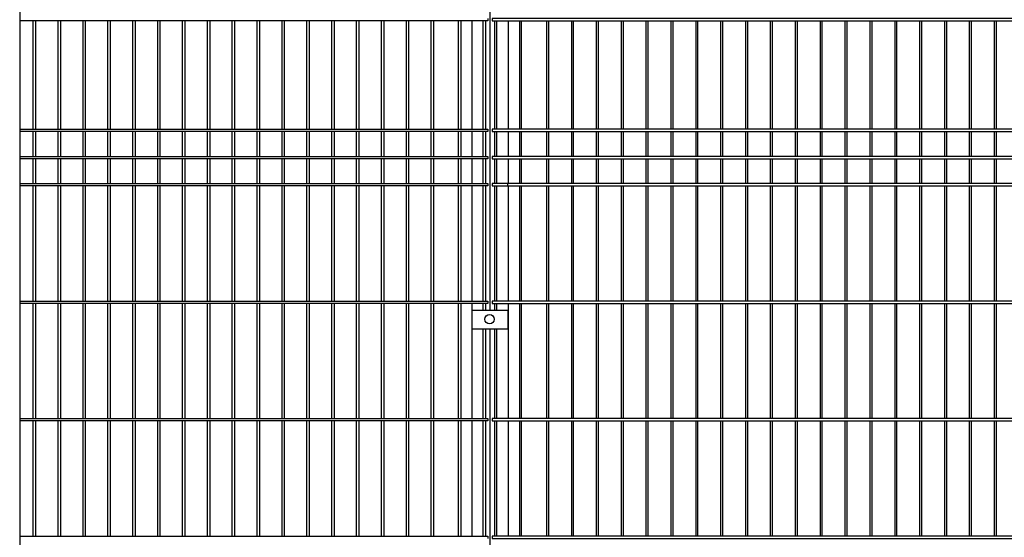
# Model space of a CAD drawing. Header units: inches. Extents: x 6778 to 7415, y 45 to 1090.
# Tile 28 of 41: x 6921 to 6982, y 586 to 618. Entities that reach past the tile are written whole.
import ezdxf

# ---------------------------------------------------------------- set-up
doc = ezdxf.new("R2010")
doc.units = ezdxf.units.IN
doc.header["$MEASUREMENT"] = 0
doc.linetypes.add('CENTER', pattern=[50.8, 31.75, -6.35, 6.35, -6.35])
doc.linetypes.add('K5LT_BASIC', pattern=[0])
doc.layers.add('Системный слой VIEW1', color=7, linetype='Continuous')

msp = doc.modelspace()

# ---------------------------------------------------------------- linework, layer by layer
at = {"color": 2, "linetype": 'CENTER'}
for p, q in [((6949.809, 600.027), (6949.809, 638.707)), ((6949.809, 578.999), (6949.809, 598.907))]:
    msp.add_line(p, q, dxfattribs=at)
at = {"color": 3}
msp.add_line((6920.69, 619.018), (6920.69, 572.149), dxfattribs=at)
at = {"color": 4}
msp.add_line((6950.921, 607.755), (6950.921, 607.872), dxfattribs=at)
at = {"linetype": 'ByBlock'}
msp.add_circle((6949.782, 599.496), 0.291, dxfattribs=at)
at = {"layer": 'Системный слой VIEW1', "linetype": 'K5LT_BASIC'}
for p, q in [((6949.673, 617.975), (6920.69, 617.975)), ((6921.533, 611.255), (6921.533, 617.975)), ((6921.673, 617.975), (6921.673, 611.255)), ((6923.073, 611.255), (6923.073, 617.975)), ((6923.213, 617.975), (6923.213, 611.255)), ((6924.613, 611.255), (6924.613, 617.975)), ((6924.753, 617.975), (6924.753, 611.255)), ((6926.153, 611.255), (6926.153, 617.975)), ((6926.293, 617.975), (6926.293, 611.255)), ((6927.693, 611.255), (6927.693, 617.975)), ((6927.833, 617.975), (6927.833, 611.255)), ((6929.233, 611.255), (6929.233, 617.975)), ((6929.373, 617.975), (6929.373, 611.255)), ((6930.773, 611.255), (6930.773, 617.975)), ((6930.913, 617.975), (6930.913, 611.255)), ((6932.313, 611.255), (6932.313, 617.975)), ((6932.453, 617.975), (6932.453, 611.255)), ((6933.853, 611.255), (6933.853, 617.975)), ((6933.993, 617.975), (6933.993, 611.255)), ((6935.393, 611.255), (6935.393, 617.975)), ((6935.533, 617.975), (6935.533, 611.255)), ((6936.933, 611.255), (6936.933, 617.975)), ((6937.073, 617.975), (6937.073, 611.255)), ((6938.473, 611.255), (6938.473, 617.975)), ((6938.613, 617.975), (6938.613, 611.255)), ((6940.013, 611.255), (6940.013, 617.975)), ((6940.153, 617.975), (6940.153, 611.255)), ((6941.553, 611.255), (6941.553, 617.975)), ((6941.693, 617.975), (6941.693, 611.255)), ((6943.093, 611.255), (6943.093, 617.975)), ((6943.233, 617.975), (6943.233, 611.255)), ((6944.633, 611.255), (6944.633, 617.975)), ((6944.773, 617.975), (6944.773, 611.255)), ((6946.173, 611.255), (6946.173, 617.975)), ((6946.313, 617.975), (6946.313, 611.255)), ((6947.853, 611.255), (6947.853, 617.975)), ((6947.993, 617.975), (6947.993, 611.255)), ((6949.393, 611.255), (6949.393, 617.975)), ((6949.533, 617.975), (6949.533, 611.255)), ((6949.673, 618.115), (6949.673, 617.975)), ((6949.945, 618.115), (6949.945, 617.975)), ((6950.085, 617.975), (6950.085, 611.255)), ((6950.225, 611.255), (6950.225, 617.975)), ((6951.625, 617.975), (6951.625, 611.255)), ((6951.765, 611.255), (6951.765, 617.975)), ((6953.305, 617.975), (6953.305, 611.255)), ((6953.445, 611.255), (6953.445, 617.975)), ((6954.845, 617.975), (6954.845, 611.255)), ((6954.985, 611.255), (6954.985, 617.975)), ((6956.385, 617.975), (6956.385, 611.255)), ((6956.525, 611.255), (6956.525, 617.975)), ((6957.925, 617.975), (6957.925, 611.255)), ((6958.065, 611.255), (6958.065, 617.975)), ((6959.465, 617.975), (6959.465, 611.255)), ((6959.605, 611.255), (6959.605, 617.975)), ((6961.005, 617.975), (6961.005, 611.255)), ((6961.145, 611.255), (6961.145, 617.975)), ((6962.545, 617.975), (6962.545, 611.255)), ((6962.685, 611.255), (6962.685, 617.975)), ((6964.085, 617.975), (6964.085, 611.255)), ((6964.225, 611.255), (6964.225, 617.975)), ((6965.625, 617.975), (6965.625, 611.255)), ((6965.765, 611.255), (6965.765, 617.975)), ((6967.165, 617.975), (6967.165, 611.255)), ((6967.305, 611.255), (6967.305, 617.975)), ((6968.705, 617.975), (6968.705, 611.255)), ((6968.845, 611.255), (6968.845, 617.975)), ((6970.245, 617.975), (6970.245, 611.255)), ((6970.385, 611.255), (6970.385, 617.975)), ((6971.785, 617.975), (6971.785, 611.255)), ((6971.925, 611.255), (6971.925, 617.975)), ((6973.325, 617.975), (6973.325, 611.255)), ((6973.465, 611.255), (6973.465, 617.975)), ((6974.865, 617.975), (6974.865, 611.255)), ((6975.005, 611.255), (6975.005, 617.975)), ((6976.405, 617.975), (6976.405, 611.255)), ((6976.545, 611.255), (6976.545, 617.975)), ((6977.945, 617.975), (6977.945, 611.255)), ((6978.085, 611.255), (6978.085, 617.975)), ((6979.485, 617.975), (6979.485, 611.255)), ((6979.625, 611.255), (6979.625, 617.975)), ((6981.025, 617.975), (6981.025, 611.255)), ((6981.165, 611.255), (6981.165, 617.975)), ((6920.69, 611.255), (6949.673, 611.255)), ((6949.673, 611.115), (6920.69, 611.115)), ((6921.533, 609.575), (6921.533, 611.115)), ((6921.673, 611.115), (6921.673, 609.575)), ((6923.073, 609.575), (6923.073, 611.115)), ((6923.213, 611.115), (6923.213, 609.575)), ((6924.613, 609.575), (6924.613, 611.115)), ((6924.753, 611.115), (6924.753, 609.575)), ((6926.153, 609.575), (6926.153, 611.115)), ((6926.293, 611.115), (6926.293, 609.575)), ((6927.693, 609.575), (6927.693, 611.115)), ((6927.833, 611.115), (6927.833, 609.575)), ((6929.233, 609.575), (6929.233, 611.115)), ((6929.373, 611.115), (6929.373, 609.575)), ((6930.773, 609.575), (6930.773, 611.115)), ((6930.913, 611.115), (6930.913, 609.575)), ((6932.313, 609.575), (6932.313, 611.115)), ((6932.453, 611.115), (6932.453, 609.575)), ((6933.853, 609.575), (6933.853, 611.115)), ((6933.993, 611.115), (6933.993, 609.575)), ((6935.393, 609.575), (6935.393, 611.115)), ((6935.533, 611.115), (6935.533, 609.575)), ((6936.933, 609.575), (6936.933, 611.115)), ((6937.073, 611.115), (6937.073, 609.575)), ((6938.473, 609.575), (6938.473, 611.115)), ((6938.613, 611.115), (6938.613, 609.575)), ((6940.013, 609.575), (6940.013, 611.115)), ((6940.153, 611.115), (6940.153, 609.575)), ((6941.553, 609.575), (6941.553, 611.115)), ((6941.693, 611.115), (6941.693, 609.575)), ((6943.093, 609.575), (6943.093, 611.115)), ((6943.233, 611.115), (6943.233, 609.575)), ((6944.633, 609.575), (6944.633, 611.115)), ((6944.773, 611.115), (6944.773, 609.575)), ((6946.173, 609.575), (6946.173, 611.115)), ((6946.313, 611.115), (6946.313, 609.575)), ((6947.853, 609.575), (6947.853, 611.115)), ((6947.993, 611.115), (6947.993, 609.575)), ((6949.393, 609.575), (6949.393, 611.115)), ((6949.533, 611.115), (6949.533, 609.575)), ((6949.673, 611.255), (6949.673, 611.115)), ((6949.945, 611.255), (6949.945, 611.115)), ((6950.085, 611.115), (6950.085, 609.575)), ((6950.225, 609.575), (6950.225, 611.115)), ((6951.625, 611.115), (6951.625, 609.575)), ((6951.765, 609.575), (6951.765, 611.115)), ((6953.305, 611.115), (6953.305, 609.575)), ((6953.445, 609.575), (6953.445, 611.115)), ((6954.845, 611.115), (6954.845, 609.575)), ((6954.985, 609.575), (6954.985, 611.115)), ((6956.385, 611.115), (6956.385, 609.575)), ((6956.525, 609.575), (6956.525, 611.115)), ((6957.925, 611.115), (6957.925, 609.575)), ((6958.065, 609.575), (6958.065, 611.115)), ((6959.465, 611.115), (6959.465, 609.575)), ((6959.605, 609.575), (6959.605, 611.115)), ((6961.005, 611.115), (6961.005, 609.575)), ((6961.145, 609.575), (6961.145, 611.115)), ((6962.545, 611.115), (6962.545, 609.575)), ((6962.685, 609.575), (6962.685, 611.115)), ((6964.085, 611.115), (6964.085, 609.575)), ((6964.225, 609.575), (6964.225, 611.115)), ((6965.625, 611.115), (6965.625, 609.575)), ((6965.765, 609.575), (6965.765, 611.115)), ((6967.165, 611.115), (6967.165, 609.575)), ((6967.305, 609.575), (6967.305, 611.115)), ((6968.705, 611.115), (6968.705, 609.575)), ((6968.845, 609.575), (6968.845, 611.115)), ((6970.245, 611.115), (6970.245, 609.575)), ((6970.385, 609.575), (6970.385, 611.115)), ((6971.785, 611.115), (6971.785, 609.575)), ((6971.925, 609.575), (6971.925, 611.115)), ((6973.325, 611.115), (6973.325, 609.575)), ((6973.465, 609.575), (6973.465, 611.115)), ((6974.865, 611.115), (6974.865, 609.575)), ((6975.005, 609.575), (6975.005, 611.115)), ((6976.405, 611.115), (6976.405, 609.575)), ((6976.545, 609.575), (6976.545, 611.115)), ((6977.945, 611.115), (6977.945, 609.575)), ((6978.085, 609.575), (6978.085, 611.115)), ((6979.485, 611.115), (6979.485, 609.575)), ((6979.625, 609.575), (6979.625, 611.115)), ((6981.025, 611.115), (6981.025, 609.575)), ((6981.165, 609.575), (6981.165, 611.115)), ((6920.69, 609.575), (6949.673, 609.575)), ((6949.673, 609.435), (6920.69, 609.435)), ((6921.533, 607.895), (6921.533, 609.435)), ((6921.673, 609.435), (6921.673, 607.895)), ((6923.073, 607.895), (6923.073, 609.435)), ((6923.213, 609.435), (6923.213, 607.895)), ((6924.613, 607.895), (6924.613, 609.435)), ((6924.753, 609.435), (6924.753, 607.895)), ((6926.153, 607.895), (6926.153, 609.435)), ((6926.293, 609.435), (6926.293, 607.895)), ((6927.693, 607.895), (6927.693, 609.435)), ((6927.833, 609.435), (6927.833, 607.895)), ((6929.233, 607.895), (6929.233, 609.435)), ((6929.373, 609.435), (6929.373, 607.895)), ((6930.773, 607.895), (6930.773, 609.435)), ((6930.913, 609.435), (6930.913, 607.895)), ((6932.313, 607.895), (6932.313, 609.435)), ((6932.453, 609.435), (6932.453, 607.895)), ((6933.853, 607.895), (6933.853, 609.435)), ((6933.993, 609.435), (6933.993, 607.895)), ((6935.393, 607.895), (6935.393, 609.435)), ((6935.533, 609.435), (6935.533, 607.895)), ((6936.933, 607.895), (6936.933, 609.435)), ((6937.073, 609.435), (6937.073, 607.895)), ((6938.473, 607.895), (6938.473, 609.435)), ((6938.613, 609.435), (6938.613, 607.895)), ((6940.013, 607.895), (6940.013, 609.435)), ((6940.153, 609.435), (6940.153, 607.895)), ((6941.553, 607.895), (6941.553, 609.435)), ((6941.693, 609.435), (6941.693, 607.895)), ((6943.093, 607.895), (6943.093, 609.435)), ((6943.233, 609.435), (6943.233, 607.895)), ((6944.633, 607.895), (6944.633, 609.435)), ((6944.773, 609.435), (6944.773, 607.895)), ((6946.173, 607.895), (6946.173, 609.435)), ((6946.313, 609.435), (6946.313, 607.895)), ((6947.853, 607.895), (6947.853, 609.435)), ((6947.993, 609.435), (6947.993, 607.895)), ((6949.393, 607.895), (6949.393, 609.435)), ((6949.533, 609.435), (6949.533, 607.895)), ((6949.673, 609.575), (6949.673, 609.435)), ((6949.945, 609.575), (6949.945, 609.435)), ((6950.085, 609.435), (6950.085, 607.895)), ((6950.225, 607.895), (6950.225, 609.435)), ((6951.625, 609.435), (6951.625, 607.895)), ((6951.765, 607.895), (6951.765, 609.435)), ((6953.305, 609.435), (6953.305, 607.895)), ((6953.445, 607.895), (6953.445, 609.435)), ((6954.845, 609.435), (6954.845, 607.895)), ((6954.985, 607.895), (6954.985, 609.435)), ((6956.385, 609.435), (6956.385, 607.895)), ((6956.525, 607.895), (6956.525, 609.435)), ((6957.925, 609.435), (6957.925, 607.895)), ((6958.065, 607.895), (6958.065, 609.435)), ((6959.465, 609.435), (6959.465, 607.895)), ((6959.605, 607.895), (6959.605, 609.435)), ((6961.005, 609.435), (6961.005, 607.895)), ((6961.145, 607.895), (6961.145, 609.435)), ((6962.545, 609.435), (6962.545, 607.895)), ((6962.685, 607.895), (6962.685, 609.435)), ((6964.085, 609.435), (6964.085, 607.895)), ((6964.225, 607.895), (6964.225, 609.435)), ((6965.625, 609.435), (6965.625, 607.895)), ((6965.765, 607.895), (6965.765, 609.435)), ((6967.165, 609.435), (6967.165, 607.895)), ((6967.305, 607.895), (6967.305, 609.435)), ((6968.705, 609.435), (6968.705, 607.895)), ((6968.845, 607.895), (6968.845, 609.435)), ((6970.245, 609.435), (6970.245, 607.895)), ((6970.385, 607.895), (6970.385, 609.435)), ((6971.785, 609.435), (6971.785, 607.895)), ((6971.925, 607.895), (6971.925, 609.435)), ((6973.325, 609.435), (6973.325, 607.895)), ((6973.465, 607.895), (6973.465, 609.435)), ((6974.865, 609.435), (6974.865, 607.895)), ((6975.005, 607.895), (6975.005, 609.435)), ((6976.405, 609.435), (6976.405, 607.895)), ((6976.545, 607.895), (6976.545, 609.435)), ((6977.945, 609.435), (6977.945, 607.895)), ((6978.085, 607.895), (6978.085, 609.435)), ((6979.485, 609.435), (6979.485, 607.895)), ((6979.625, 607.895), (6979.625, 609.435)), ((6981.025, 609.435), (6981.025, 607.895)), ((6981.165, 607.895), (6981.165, 609.435)), ((6920.69, 607.895), (6949.673, 607.895)), ((6949.673, 607.895), (6949.673, 607.755)), ((6949.945, 607.895), (6949.945, 607.755)), ((6949.673, 607.755), (6920.69, 607.755)), ((6921.533, 600.615), (6921.533, 607.755)), ((6921.673, 607.755), (6921.673, 600.615)), ((6923.073, 600.615), (6923.073, 607.755)), ((6923.213, 607.755), (6923.213, 600.615)), ((6924.613, 600.615), (6924.613, 607.755)), ((6924.753, 607.755), (6924.753, 600.615)), ((6926.153, 600.615), (6926.153, 607.755)), ((6926.293, 607.755), (6926.293, 600.615)), ((6927.693, 600.615), (6927.693, 607.755)), ((6927.833, 607.755), (6927.833, 600.615)), ((6929.233, 600.615), (6929.233, 607.755)), ((6929.373, 607.755), (6929.373, 600.615)), ((6930.773, 600.615), (6930.773, 607.755)), ((6930.913, 607.755), (6930.913, 600.615)), ((6932.313, 600.615), (6932.313, 607.755)), ((6932.453, 607.755), (6932.453, 600.615)), ((6933.853, 600.615), (6933.853, 607.755)), ((6933.993, 607.755), (6933.993, 600.615)), ((6935.393, 600.615), (6935.393, 607.755)), ((6935.533, 607.755), (6935.533, 600.615)), ((6936.933, 600.615), (6936.933, 607.755)), ((6937.073, 607.755), (6937.073, 600.615)), ((6938.473, 600.615), (6938.473, 607.755)), ((6938.613, 607.755), (6938.613, 600.615)), ((6940.013, 600.615), (6940.013, 607.755)), ((6940.153, 607.755), (6940.153, 600.615)), ((6941.553, 600.615), (6941.553, 607.755)), ((6941.693, 607.755), (6941.693, 600.615)), ((6943.093, 600.615), (6943.093, 607.755)), ((6943.233, 607.755), (6943.233, 600.615)), ((6944.633, 600.615), (6944.633, 607.755)), ((6944.773, 607.755), (6944.773, 600.615)), ((6946.173, 600.615), (6946.173, 607.755)), ((6946.313, 607.755), (6946.313, 600.615)), ((6947.853, 600.615), (6947.853, 607.755)), ((6947.993, 607.755), (6947.993, 600.615)), ((6949.393, 600.615), (6949.393, 607.755)), ((6949.533, 607.755), (6949.533, 600.615)), ((6950.085, 607.755), (6950.085, 600.615)), ((6950.225, 600.615), (6950.225, 607.755)), ((6951.625, 607.755), (6951.625, 600.615)), ((6951.765, 600.615), (6951.765, 607.755)), ((6953.305, 607.755), (6953.305, 600.615)), ((6953.445, 600.615), (6953.445, 607.755)), ((6954.845, 607.755), (6954.845, 600.615)), ((6954.985, 600.615), (6954.985, 607.755)), ((6956.385, 607.755), (6956.385, 600.615)), ((6956.525, 600.615), (6956.525, 607.755)), ((6957.925, 607.755), (6957.925, 600.615)), ((6958.065, 600.615), (6958.065, 607.755)), ((6959.465, 607.755), (6959.465, 600.615)), ((6959.605, 600.615), (6959.605, 607.755)), ((6961.005, 607.755), (6961.005, 600.615)), ((6961.145, 600.615), (6961.145, 607.755)), ((6962.545, 607.755), (6962.545, 600.615)), ((6962.685, 600.615), (6962.685, 607.755)), ((6964.085, 607.755), (6964.085, 600.615)), ((6964.225, 600.615), (6964.225, 607.755)), ((6965.625, 607.755), (6965.625, 600.615)), ((6965.765, 600.615), (6965.765, 607.755)), ((6967.165, 607.755), (6967.165, 600.615)), ((6967.305, 600.615), (6967.305, 607.755)), ((6968.705, 607.755), (6968.705, 600.615)), ((6968.845, 600.615), (6968.845, 607.755)), ((6970.245, 607.755), (6970.245, 600.615)), ((6970.385, 600.615), (6970.385, 607.755)), ((6971.785, 607.755), (6971.785, 600.615)), ((6971.925, 600.615), (6971.925, 607.755)), ((6973.325, 607.755), (6973.325, 600.615)), ((6973.465, 600.615), (6973.465, 607.755)), ((6974.865, 607.755), (6974.865, 600.615)), ((6975.005, 600.615), (6975.005, 607.755)), ((6976.405, 607.755), (6976.405, 600.615)), ((6976.545, 600.615), (6976.545, 607.755)), ((6977.945, 607.755), (6977.945, 600.615)), ((6978.085, 600.615), (6978.085, 607.755)), ((6979.485, 607.755), (6979.485, 600.615)), ((6979.625, 600.615), (6979.625, 607.755)), ((6981.025, 607.755), (6981.025, 600.615)), ((6981.165, 600.615), (6981.165, 607.755)), ((6920.69, 600.615), (6949.673, 600.615)), ((6949.673, 600.615), (6949.673, 600.475)), ((6949.945, 600.615), (6949.945, 600.475)), ((6949.673, 600.475), (6920.69, 600.475)), ((6921.533, 593.335), (6921.533, 600.475)), ((6921.673, 600.475), (6921.673, 593.335)), ((6923.073, 593.335), (6923.073, 600.475)), ((6923.213, 600.475), (6923.213, 593.335)), ((6924.613, 593.335), (6924.613, 600.475)), ((6924.753, 600.475), (6924.753, 593.335)), ((6926.153, 593.335), (6926.153, 600.475)), ((6926.293, 600.475), (6926.293, 593.335)), ((6927.693, 593.335), (6927.693, 600.475)), ((6927.833, 600.475), (6927.833, 593.335)), ((6929.233, 593.335), (6929.233, 600.475)), ((6929.373, 600.475), (6929.373, 593.335)), ((6930.773, 593.335), (6930.773, 600.475)), ((6930.913, 600.475), (6930.913, 593.335)), ((6932.313, 593.335), (6932.313, 600.475)), ((6932.453, 600.475), (6932.453, 593.335)), ((6933.853, 593.335), (6933.853, 600.475)), ((6933.993, 600.475), (6933.993, 593.335)), ((6935.393, 593.335), (6935.393, 600.475)), ((6935.533, 600.475), (6935.533, 593.335)), ((6936.933, 593.335), (6936.933, 600.475)), ((6937.073, 600.475), (6937.073, 593.335)), ((6938.473, 593.335), (6938.473, 600.475)), ((6938.613, 600.475), (6938.613, 593.335)), ((6940.013, 593.335), (6940.013, 600.475)), ((6940.153, 600.475), (6940.153, 593.335)), ((6941.553, 593.335), (6941.553, 600.475)), ((6941.693, 600.475), (6941.693, 593.335)), ((6943.093, 593.335), (6943.093, 600.475)), ((6943.233, 600.475), (6943.233, 593.335)), ((6944.633, 593.335), (6944.633, 600.475)), ((6944.773, 600.475), (6944.773, 593.335)), ((6946.173, 593.335), (6946.173, 600.475)), ((6946.313, 600.475), (6946.313, 593.335)), ((6947.853, 593.335), (6947.853, 600.475)), ((6947.993, 600.475), (6947.993, 593.335)), ((6949.393, 600.027), (6949.393, 600.475)), ((6949.533, 600.475), (6949.533, 600.027)), ((6950.085, 600.475), (6950.085, 600.027)), ((6950.225, 600.027), (6950.225, 600.475)), ((6951.625, 600.475), (6951.625, 593.335)), ((6951.765, 593.335), (6951.765, 600.475)), ((6953.305, 600.475), (6953.305, 593.335)), ((6953.445, 593.335), (6953.445, 600.475)), ((6954.845, 600.475), (6954.845, 593.335)), ((6954.985, 593.335), (6954.985, 600.475)), ((6956.385, 600.475), (6956.385, 593.335)), ((6956.525, 593.335), (6956.525, 600.475)), ((6957.925, 600.475), (6957.925, 593.335)), ((6958.065, 593.335), (6958.065, 600.475)), ((6959.465, 600.475), (6959.465, 593.335)), ((6959.605, 593.335), (6959.605, 600.475)), ((6961.005, 600.475), (6961.005, 593.335)), ((6961.145, 593.335), (6961.145, 600.475)), ((6962.545, 600.475), (6962.545, 593.335)), ((6962.685, 593.335), (6962.685, 600.475)), ((6964.085, 600.475), (6964.085, 593.335)), ((6964.225, 593.335), (6964.225, 600.475)), ((6965.625, 600.475), (6965.625, 593.335)), ((6965.765, 593.335), (6965.765, 600.475)), ((6967.165, 600.475), (6967.165, 593.335)), ((6967.305, 593.335), (6967.305, 600.475)), ((6968.705, 600.475), (6968.705, 593.335)), ((6968.845, 593.335), (6968.845, 600.475)), ((6970.245, 600.475), (6970.245, 593.335)), ((6970.385, 593.335), (6970.385, 600.475)), ((6971.785, 600.475), (6971.785, 593.335)), ((6971.925, 593.335), (6971.925, 600.475)), ((6973.325, 600.475), (6973.325, 593.335)), ((6973.465, 593.335), (6973.465, 600.475)), ((6974.865, 600.475), (6974.865, 593.335)), ((6975.005, 593.335), (6975.005, 600.475)), ((6976.405, 600.475), (6976.405, 593.335)), ((6976.545, 593.335), (6976.545, 600.475)), ((6977.945, 600.475), (6977.945, 593.335)), ((6978.085, 593.335), (6978.085, 600.475)), ((6979.485, 600.475), (6979.485, 593.335)), ((6979.625, 593.335), (6979.625, 600.475)), ((6981.025, 600.475), (6981.025, 593.335)), ((6981.165, 593.335), (6981.165, 600.475)), ((6949.393, 593.335), (6949.393, 598.907)), ((6949.533, 598.907), (6949.533, 593.335)), ((6950.085, 598.907), (6950.085, 593.335)), ((6950.225, 593.335), (6950.225, 598.907)), ((6920.69, 593.335), (6948.687, 593.335)), ((6949.673, 593.195), (6920.69, 593.195)), ((6921.533, 586.055), (6921.533, 593.195)), ((6921.673, 593.195), (6921.673, 586.055)), ((6923.073, 586.055), (6923.073, 593.195)), ((6923.213, 593.195), (6923.213, 586.055)), ((6924.613, 586.055), (6924.613, 593.195)), ((6924.753, 593.195), (6924.753, 586.055)), ((6926.153, 586.055), (6926.153, 593.195)), ((6926.293, 593.195), (6926.293, 586.055)), ((6927.693, 586.055), (6927.693, 593.195)), ((6927.833, 593.195), (6927.833, 586.055)), ((6929.233, 586.055), (6929.233, 593.195)), ((6929.373, 593.195), (6929.373, 586.055)), ((6930.773, 586.055), (6930.773, 593.195)), ((6930.913, 593.195), (6930.913, 586.055)), ((6932.313, 586.055), (6932.313, 593.195)), ((6932.453, 593.195), (6932.453, 586.055)), ((6933.853, 586.055), (6933.853, 593.195)), ((6933.993, 593.195), (6933.993, 586.055)), ((6935.393, 586.055), (6935.393, 593.195)), ((6935.533, 593.195), (6935.533, 586.055)), ((6936.933, 586.055), (6936.933, 593.195)), ((6937.073, 593.195), (6937.073, 586.055)), ((6938.473, 586.055), (6938.473, 593.195)), ((6938.613, 593.195), (6938.613, 586.055)), ((6940.013, 586.055), (6940.013, 593.195)), ((6940.153, 593.195), (6940.153, 586.055)), ((6941.553, 586.055), (6941.553, 593.195)), ((6941.693, 593.195), (6941.693, 586.055)), ((6943.093, 586.055), (6943.093, 593.195)), ((6943.233, 593.195), (6943.233, 586.055)), ((6944.633, 586.055), (6944.633, 593.195)), ((6944.773, 593.195), (6944.773, 586.055)), ((6946.173, 586.055), (6946.173, 593.195)), ((6946.313, 593.195), (6946.313, 586.055)), ((6947.853, 586.055), (6947.853, 593.195)), ((6947.993, 593.195), (6947.993, 586.055)), ((6948.687, 593.335), (6949.673, 593.335)), ((6949.393, 586.055), (6949.393, 593.195)), ((6949.533, 593.195), (6949.533, 586.055)), ((6949.673, 593.335), (6949.673, 593.195)), ((6949.945, 593.335), (6949.945, 593.195)), ((6950.085, 593.195), (6950.085, 586.055)), ((6950.225, 586.055), (6950.225, 593.195)), ((6951.625, 593.195), (6951.625, 586.055)), ((6951.765, 586.055), (6951.765, 593.195)), ((6953.305, 593.195), (6953.305, 586.055)), ((6953.445, 586.055), (6953.445, 593.195)), ((6954.845, 593.195), (6954.845, 586.055)), ((6954.985, 586.055), (6954.985, 593.195)), ((6956.385, 593.195), (6956.385, 586.055)), ((6956.525, 586.055), (6956.525, 593.195)), ((6957.925, 593.195), (6957.925, 586.055)), ((6958.065, 586.055), (6958.065, 593.195)), ((6959.465, 593.195), (6959.465, 586.055)), ((6959.605, 586.055), (6959.605, 593.195)), ((6961.005, 593.195), (6961.005, 586.055)), ((6961.145, 586.055), (6961.145, 593.195)), ((6962.545, 593.195), (6962.545, 586.055)), ((6962.685, 586.055), (6962.685, 593.195)), ((6964.085, 593.195), (6964.085, 586.055)), ((6964.225, 586.055), (6964.225, 593.195)), ((6965.625, 593.195), (6965.625, 586.055)), ((6965.765, 586.055), (6965.765, 593.195)), ((6967.165, 593.195), (6967.165, 586.055)), ((6967.305, 586.055), (6967.305, 593.195)), ((6968.705, 593.195), (6968.705, 586.055)), ((6968.845, 586.055), (6968.845, 593.195)), ((6970.245, 593.195), (6970.245, 586.055)), ((6970.385, 586.055), (6970.385, 593.195)), ((6971.785, 593.195), (6971.785, 586.055)), ((6971.925, 586.055), (6971.925, 593.195)), ((6973.325, 593.195), (6973.325, 586.055)), ((6973.465, 586.055), (6973.465, 593.195)), ((6974.865, 593.195), (6974.865, 586.055)), ((6975.005, 586.055), (6975.005, 593.195)), ((6976.405, 593.195), (6976.405, 586.055)), ((6976.545, 586.055), (6976.545, 593.195)), ((6977.945, 593.195), (6977.945, 586.055)), ((6978.085, 586.055), (6978.085, 593.195)), ((6979.485, 593.195), (6979.485, 586.055)), ((6979.625, 586.055), (6979.625, 593.195)), ((6981.025, 593.195), (6981.025, 586.055)), ((6981.165, 586.055), (6981.165, 593.195)), ((6920.69, 586.055), (6949.673, 586.055)), ((6949.673, 586.055), (6949.673, 585.915)), ((6949.945, 586.055), (6949.945, 585.915))]:
    msp.add_line(p, q, dxfattribs=at)
at = {"layer": 'Системный слой VIEW1', "color": 5, "linetype": 'K5LT_BASIC', "lineweight": 30}
for p, q in [((6948.688, 617.975), (6948.688, 611.255)), ((6950.928, 617.975), (6950.928, 611.255)), ((6948.688, 611.115), (6948.688, 609.575)), ((6950.928, 611.115), (6950.928, 609.575)), ((6948.688, 609.435), (6948.688, 607.895)), ((6950.928, 609.435), (6950.928, 607.895)), ((6948.688, 607.755), (6948.687, 600.615)), ((6950.928, 607.755), (6950.927, 600.615)), ((6948.687, 600.475), (6948.687, 593.335)), ((6950.927, 600.475), (6950.927, 593.335)), ((6948.687, 593.195), (6948.687, 586.055)), ((6950.927, 593.195), (6950.927, 586.055))]:
    msp.add_line(p, q, dxfattribs=at)
at = {"layer": 'Системный слой VIEW1', "linetype": 'K5LT_BASIC'}
for points in [[(6949.945, 617.975), (7036.745, 617.975), (7036.745, 618.115), (6949.945, 618.115)], [(6949.945, 611.115), (7036.745, 611.115), (7036.745, 611.255), (6949.945, 611.255)], [(6949.945, 609.435), (7036.745, 609.435), (7036.745, 609.575), (6949.945, 609.575)], [(6949.945, 607.755), (7036.745, 607.755), (7036.745, 607.895), (6949.945, 607.895)], [(6949.945, 600.475), (7036.745, 600.475), (7036.745, 600.615), (6949.945, 600.615)], [(6949.945, 593.195), (7036.745, 593.195), (7036.745, 593.335), (6949.945, 593.335)], [(6949.945, 585.915), (7036.745, 585.915), (7036.745, 586.055), (6949.945, 586.055)]]:
    msp.add_lwpolyline(points, dxfattribs=at)
at = {"layer": 'Системный слой VIEW1', "color": 1}
msp.add_lwpolyline([(6950.929, 598.907), (6950.929, 600.027), (6948.689, 600.027), (6948.689, 598.907)], close=True, dxfattribs=at)

doc.saveas('drawing.dxf')
